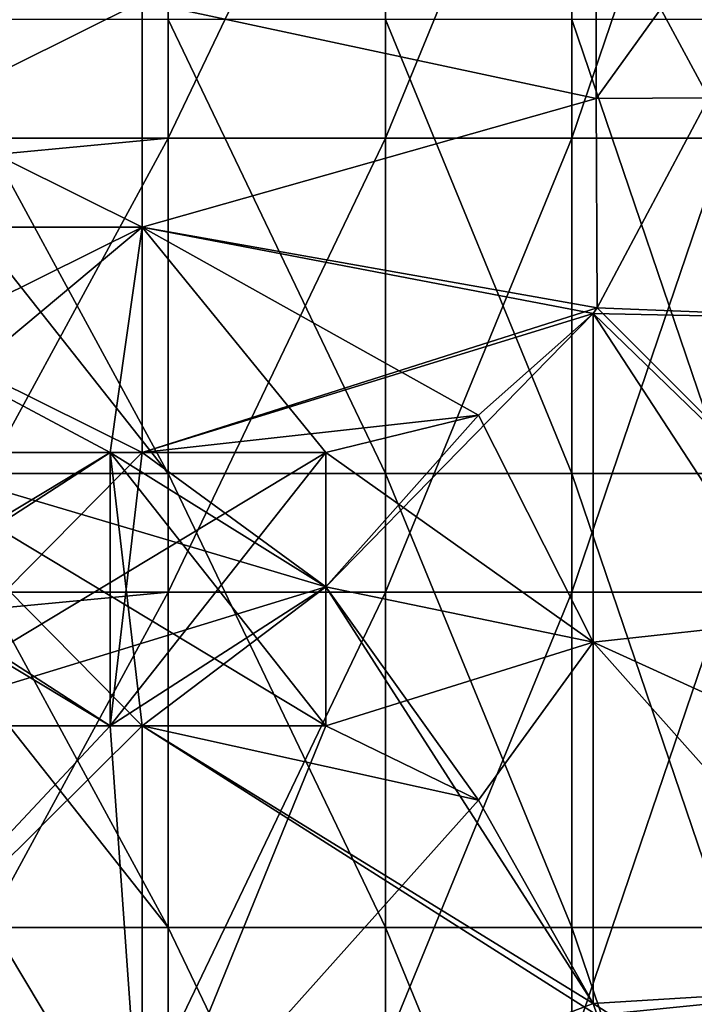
# Model space of a CAD drawing. Header units: millimetres. Extents: x -71 to 126, y -35 to 75.
# Tile 68 of 178: x -20.51 to -16.05, y 5.61 to 12.13. Entities that reach past the tile are written whole.
import ezdxf

# ---------------------------------------------------------------- set-up
doc = ezdxf.new("R2010")
doc.units = ezdxf.units.MM
doc.header["$LTSCALE"] = 52.536866
for name, color, linetype in [('360', 7, 'CONTINUOUS'), ('361', 7, 'CONTINUOUS'), ('362', 7, 'CONTINUOUS'), ('363', 7, 'CONTINUOUS'), ('364', 7, 'CONTINUOUS'), ('365', 7, 'CONTINUOUS'), ('367', 7, 'CONTINUOUS'), ('370', 7, 'CONTINUOUS'), ('397', 7, 'CONTINUOUS'), ('398', 7, 'CONTINUOUS'), ('399', 7, 'CONTINUOUS'), ('400', 7, 'CONTINUOUS'), ('401', 7, 'CONTINUOUS'), ('402', 7, 'CONTINUOUS'), ('404', 7, 'CONTINUOUS'), ('407', 7, 'CONTINUOUS'), ('413', 7, 'CONTINUOUS'), ('5', 7, 'CONTINUOUS')]:
    doc.layers.add(name, color=color, linetype=linetype)

msp = doc.modelspace()

# ---------------------------------------------------------------- linework, layer by layer
at = {"layer": '360', "linetype": 'Continuous'}
for points in [[(-21.4855, 7.454, -90), (-19.7002, 4.4724, -90), (-22.7032, 7.454, -90), (-21.4855, 7.454, -90)], [(-22.7032, 7.454, -90), (-19.7002, 4.4724, -90), (-22.7032, 4.4724, -90), (-22.7032, 7.454, -90)], [(-19.7002, 7.454, -90), (-19.7002, 4.4724, -90), (-21.4855, 7.454, -90), (-19.7002, 7.454, -90)], [(-19.7002, 7.454, -90), (-18.4855, 7.454, -90), (-17.476, 6.9627, -90), (-19.7002, 7.454, -90)], [(-19.7002, 4.4724, -90), (-19.7002, 7.454, -90), (-16.6903, 5.5399, -90), (-19.7002, 4.4724, -90)], [(-16.6903, 5.5399, -90), (-19.7002, 7.454, -90), (-16.7178, 5.6186, -90), (-16.6903, 5.5399, -90)], [(-16.7178, 5.6186, -90), (-19.7002, 7.454, -90), (-17.476, 6.9627, -90), (-16.7178, 5.6186, -90)]]:
    msp.add_3dface(points, dxfattribs=at)
at = {"layer": '361', "linetype": 'Continuous'}
for points in [[(-16.6972, 11.6049, -84.8997), (-19.7002, 12.245, -83.7911), (-16.6972, 12.9904, -82.5), (-16.6972, 11.6049, -84.8997)], [(-16.6972, 11.6049, -84.8997), (-16.6972, 12.9904, -82.5), (-15.9525, 11.6084, -84.8937), (-16.6972, 11.6049, -84.8997)], [(-15.9525, 11.6084, -84.8937), (-16.6972, 12.9904, -82.5), (-15.7, 12.9902, -82.5003), (-15.9525, 11.6084, -84.8937)], [(-19.7002, 12.245, -83.7911), (-19.7002, 10.7542, -86.3732), (-22.7032, 12.245, -83.7911), (-19.7002, 12.245, -83.7911)], [(-22.7032, 12.245, -83.7911), (-19.7002, 10.7542, -86.3732), (-22.7032, 10.7542, -86.3732), (-22.7032, 12.245, -83.7911)], [(-19.7002, 10.7542, -86.3732), (-19.7002, 12.245, -83.7911), (-16.6972, 11.6049, -84.8997), (-19.7002, 10.7542, -86.3732)], [(-16.6903, 10.2204, -87.2977), (-19.7002, 10.7542, -86.3732), (-16.6972, 11.6049, -84.8997), (-16.6903, 10.2204, -87.2977)], [(-16.6903, 10.2204, -87.2977), (-16.6972, 11.6049, -84.8997), (-15.9525, 11.6084, -84.8937), (-16.6903, 10.2204, -87.2977)], [(-19.7002, 10.7542, -86.3732), (-19.7002, 9.2634, -88.9554), (-22.7032, 10.7542, -86.3732), (-19.7002, 10.7542, -86.3732)], [(-22.7032, 10.7542, -86.3732), (-19.7002, 9.2634, -88.9554), (-21.4855, 9.2634, -88.9554), (-22.7032, 10.7542, -86.3732)], [(-19.7002, 9.2634, -88.9554), (-19.7002, 10.7542, -86.3732), (-18.4855, 9.2634, -88.9554), (-19.7002, 9.2634, -88.9554)], [(-18.4855, 9.2634, -88.9554), (-19.7002, 10.7542, -86.3732), (-17.476, 9.509, -88.5299), (-18.4855, 9.2634, -88.9554)], [(-17.476, 9.509, -88.5299), (-19.7002, 10.7542, -86.3732), (-16.7178, 10.1811, -87.3659), (-17.476, 9.509, -88.5299)], [(-16.7178, 10.1811, -87.3659), (-19.7002, 10.7542, -86.3732), (-16.6903, 10.2204, -87.2977), (-16.7178, 10.1811, -87.3659)]]:
    msp.add_3dface(points, dxfattribs=at)
at = {"layer": '362', "linetype": 'Continuous'}
for points in [[(-16.6972, 12.9904, -67.5), (-19.7002, 12.245, -66.2089), (-16.6972, 11.6049, -65.1003), (-16.6972, 12.9904, -67.5)], [(-16.6972, 12.9904, -67.5), (-15.9524, 11.6086, -65.1067), (-15.7, 12.9906, -67.5003), (-16.6972, 12.9904, -67.5)], [(-16.6972, 12.9904, -67.5), (-16.6972, 11.6049, -65.1003), (-15.9524, 11.6086, -65.1067), (-16.6972, 12.9904, -67.5)], [(-19.7002, 10.7542, -63.6268), (-19.7002, 12.245, -66.2089), (-22.7032, 10.7542, -63.6268), (-19.7002, 10.7542, -63.6268)], [(-22.7032, 10.7542, -63.6268), (-19.7002, 12.245, -66.2089), (-22.7032, 12.245, -66.2089), (-22.7032, 10.7542, -63.6268)], [(-19.7002, 12.245, -66.2089), (-19.7002, 10.7542, -63.6268), (-16.6972, 11.6049, -65.1003), (-19.7002, 12.245, -66.2089)], [(-16.6972, 11.6049, -65.1003), (-19.7002, 10.7542, -63.6268), (-16.6903, 10.2204, -62.7023), (-16.6972, 11.6049, -65.1003)], [(-16.6972, 11.6049, -65.1003), (-16.6903, 10.2204, -62.7023), (-15.9524, 11.6086, -65.1067), (-16.6972, 11.6049, -65.1003)], [(-21.4855, 9.2634, -61.0446), (-19.7002, 10.7542, -63.6268), (-22.7032, 9.2634, -61.0446), (-21.4855, 9.2634, -61.0446)], [(-22.7032, 9.2634, -61.0446), (-19.7002, 10.7542, -63.6268), (-22.7032, 10.7542, -63.6268), (-22.7032, 9.2634, -61.0446)], [(-19.7002, 9.2634, -61.0446), (-19.7002, 10.7542, -63.6268), (-21.4855, 9.2634, -61.0446), (-19.7002, 9.2634, -61.0446)], [(-19.7002, 10.7542, -63.6268), (-19.7002, 9.2634, -61.0446), (-16.6903, 10.2204, -62.7023), (-19.7002, 10.7542, -63.6268)], [(-16.6903, 10.2204, -62.7023), (-19.7002, 9.2634, -61.0446), (-16.7178, 10.1811, -62.6341), (-16.6903, 10.2204, -62.7023)], [(-16.7178, 10.1811, -62.6341), (-19.7002, 9.2634, -61.0446), (-17.476, 9.509, -61.4701), (-16.7178, 10.1811, -62.6341)], [(-19.7002, 9.2634, -61.0446), (-18.4855, 9.2634, -61.0446), (-17.476, 9.509, -61.4701), (-19.7002, 9.2634, -61.0446)]]:
    msp.add_3dface(points, dxfattribs=at)
at = {"layer": '363', "linetype": 'Continuous'}
for points in [[(-19.7002, 4.4724, -60), (-19.7002, 7.454, -60), (-22.7032, 4.4724, -60), (-19.7002, 4.4724, -60)], [(-22.7032, 4.4724, -60), (-19.7002, 7.454, -60), (-21.4855, 7.454, -60), (-22.7032, 4.4724, -60)], [(-19.7002, 7.454, -60), (-19.7002, 4.4724, -60), (-18.4855, 7.454, -60), (-19.7002, 7.454, -60)], [(-18.4855, 7.454, -60), (-19.7002, 4.4724, -60), (-17.476, 6.9627, -60), (-18.4855, 7.454, -60)], [(-17.476, 6.9627, -60), (-19.7002, 4.4724, -60), (-16.7178, 5.6186, -60), (-17.476, 6.9627, -60)], [(-16.7178, 5.6186, -60), (-19.7002, 4.4724, -60), (-16.6903, 5.5399, -60), (-16.7178, 5.6186, -60)]]:
    msp.add_3dface(points, dxfattribs=at)
at = {"layer": '364', "linetype": 'Continuous'}
for points in [[(-18.4855, 7.454, -90), (-19.7002, 7.454, -90), (-21.4855, 9.2634, -88.9554), (-18.4855, 7.454, -90)], [(-18.4855, 7.454, -90), (-21.4855, 9.2634, -88.9554), (-18.4855, 8.375, -89.5059), (-18.4855, 7.454, -90)], [(-19.7002, 7.454, -90), (-21.4855, 7.454, -90), (-21.4855, 9.2634, -88.9554), (-19.7002, 7.454, -90)], [(-21.4855, 9.2634, -88.9554), (-19.7002, 9.2634, -88.9554), (-18.4855, 8.375, -89.5059), (-21.4855, 9.2634, -88.9554)], [(-18.4855, 9.2634, -61.0446), (-19.7002, 9.2634, -61.0446), (-21.4855, 7.454, -60), (-18.4855, 9.2634, -61.0446)], [(-18.4855, 9.2634, -61.0446), (-21.4855, 7.454, -60), (-18.4855, 8.375, -60.4941), (-18.4855, 9.2634, -61.0446)], [(-19.7002, 9.2634, -61.0446), (-21.4855, 9.2634, -61.0446), (-21.4855, 7.454, -60), (-19.7002, 9.2634, -61.0446)], [(-19.7002, 9.2634, -88.9554), (-18.4855, 9.2634, -88.9554), (-18.4855, 8.375, -89.5059), (-19.7002, 9.2634, -88.9554)], [(-21.4855, 7.454, -60), (-19.7002, 7.454, -60), (-18.4855, 8.375, -60.4941), (-21.4855, 7.454, -60)], [(-19.7002, 7.454, -60), (-18.4855, 7.454, -60), (-18.4855, 8.375, -60.4941), (-19.7002, 7.454, -60)]]:
    msp.add_3dface(points, dxfattribs=at)
at = {"layer": '365', "linetype": 'Continuous'}
for points in [[(-14.7, 10.1412, -84.6516), (-16.6903, 10.2204, -87.2977), (-15.9525, 11.6084, -84.8937), (-14.7, 10.1412, -84.6516)], [(-14.7, 8.2287, -86.3263), (-16.7178, 10.1811, -87.3659), (-16.6903, 10.2204, -87.2977), (-14.7, 8.2287, -86.3263)], [(-14.7, 8.2287, -86.3263), (-14.7, 7.0885, -87.0727), (-16.7178, 10.1811, -87.3659), (-14.7, 8.2287, -86.3263)], [(-16.7178, 10.1811, -87.3659), (-14.7, 7.0885, -87.0727), (-16.7178, 8.0089, -88.8718), (-16.7178, 10.1811, -87.3659)], [(-14.7, 10.1412, -84.6516), (-14.7, 8.2287, -86.3263), (-16.6903, 10.2204, -87.2977), (-14.7, 10.1412, -84.6516)], [(-14.7, 7.0885, -87.0727), (-14.7, 5.741, -87.7687), (-16.7178, 8.0089, -88.8718), (-14.7, 7.0885, -87.0727)], [(-14.7, 5.741, -87.7687), (-16.7178, 5.6186, -90), (-16.7178, 8.0089, -88.8718), (-14.7, 5.741, -87.7687)], [(-14.7, 5.741, -87.7687), (-14.7, 4.3256, -88.3149), (-16.7178, 5.6186, -90), (-14.7, 5.741, -87.7687)], [(-14.7, 4.3256, -88.3149), (-16.6903, 5.5399, -90), (-16.7178, 5.6186, -90), (-14.7, 4.3256, -88.3149)]]:
    msp.add_3dface(points, dxfattribs=at)
at = {"layer": '367', "linetype": 'Continuous'}
for points in [[(-16.6903, 10.2204, -62.7023), (-14.7, 10.1412, -65.3484), (-15.9524, 11.6086, -65.1067), (-16.6903, 10.2204, -62.7023)], [(-14.7, 10.1412, -65.3484), (-16.6903, 10.2204, -62.7023), (-16.7178, 10.1811, -62.6341), (-14.7, 10.1412, -65.3484)], [(-14.7, 8.2287, -63.6737), (-14.7, 10.1412, -65.3484), (-16.7178, 10.1811, -62.6341), (-14.7, 8.2287, -63.6737)], [(-14.7, 8.2287, -63.6737), (-16.7178, 10.1811, -62.6341), (-16.7178, 8.0089, -61.1282), (-14.7, 8.2287, -63.6737)], [(-14.7, 7.0885, -62.9273), (-14.7, 8.2287, -63.6737), (-16.7178, 8.0089, -61.1282), (-14.7, 7.0885, -62.9273)], [(-14.7, 5.741, -62.2313), (-14.7, 7.0885, -62.9273), (-16.7178, 8.0089, -61.1282), (-14.7, 5.741, -62.2313)], [(-16.7178, 5.6186, -60), (-14.7, 5.741, -62.2313), (-16.7178, 8.0089, -61.1282), (-16.7178, 5.6186, -60)], [(-14.7, 5.741, -62.2313), (-16.7178, 5.6186, -60), (-16.6903, 5.5399, -60), (-14.7, 5.741, -62.2313)], [(-14.7, 4.3256, -61.6851), (-14.7, 5.741, -62.2313), (-16.6903, 5.5399, -60), (-14.7, 4.3256, -61.6851)]]:
    msp.add_3dface(points, dxfattribs=at)
at = {"layer": '370', "linetype": 'Continuous'}
for points in [[(-16.7178, 10.1811, -62.6341), (-17.476, 9.509, -61.4701), (-18.4855, 8.375, -60.4941), (-16.7178, 10.1811, -62.6341)], [(-16.7178, 10.1811, -62.6341), (-18.4855, 8.375, -60.4941), (-16.7178, 8.0089, -61.1282), (-16.7178, 10.1811, -62.6341)], [(-17.476, 9.509, -88.5299), (-16.7178, 10.1811, -87.3659), (-16.7178, 8.0089, -88.8718), (-17.476, 9.509, -88.5299)], [(-18.4855, 9.2634, -88.9554), (-17.476, 9.509, -88.5299), (-16.7178, 8.0089, -88.8718), (-18.4855, 9.2634, -88.9554)], [(-17.476, 9.509, -61.4701), (-18.4855, 9.2634, -61.0446), (-18.4855, 8.375, -60.4941), (-17.476, 9.509, -61.4701)], [(-18.4855, 8.375, -89.5059), (-18.4855, 9.2634, -88.9554), (-16.7178, 8.0089, -88.8718), (-18.4855, 8.375, -89.5059)], [(-17.476, 6.9627, -90), (-18.4855, 7.454, -90), (-18.4855, 8.375, -89.5059), (-17.476, 6.9627, -90)], [(-16.7178, 5.6186, -90), (-17.476, 6.9627, -90), (-18.4855, 8.375, -89.5059), (-16.7178, 5.6186, -90)], [(-16.7178, 5.6186, -90), (-18.4855, 8.375, -89.5059), (-16.7178, 8.0089, -88.8718), (-16.7178, 5.6186, -90)], [(-18.4855, 8.375, -60.4941), (-18.4855, 7.454, -60), (-16.7178, 8.0089, -61.1282), (-18.4855, 8.375, -60.4941)], [(-18.4855, 7.454, -60), (-17.476, 6.9627, -60), (-16.7178, 8.0089, -61.1282), (-18.4855, 7.454, -60)], [(-17.476, 6.9627, -60), (-16.7178, 5.6186, -60), (-16.7178, 8.0089, -61.1282), (-17.476, 6.9627, -60)]]:
    msp.add_3dface(points, dxfattribs=at)
at = {"layer": '397', "linetype": 'Continuous'}
for points in [[(-19.7002, 4.4724, 90), (-19.7002, 7.454, 90), (-22.7032, 4.4724, 90), (-19.7002, 4.4724, 90)], [(-19.7002, 7.454, 90), (-19.9115, 7.454, 90), (-22.7032, 4.4724, 90), (-19.7002, 7.454, 90)], [(-22.7032, 4.4724, 90), (-19.9115, 7.454, 90), (-22.7032, 7.454, 90), (-22.7032, 4.4724, 90)], [(-17.476, 6.9627, 90), (-18.4855, 7.454, 90), (-19.7002, 4.4724, 90), (-17.476, 6.9627, 90)], [(-19.7002, 4.4724, 90), (-18.4855, 7.454, 90), (-19.7002, 7.454, 90), (-19.7002, 4.4724, 90)], [(-16.7178, 5.6186, 90), (-17.476, 6.9627, 90), (-19.7002, 4.4724, 90), (-16.7178, 5.6186, 90)], [(-16.6903, 5.5399, 90), (-16.7178, 5.6186, 90), (-19.7002, 4.4724, 90), (-16.6903, 5.5399, 90)]]:
    msp.add_3dface(points, dxfattribs=at)
at = {"layer": '398', "linetype": 'Continuous'}
for points in [[(-16.6972, 11.6049, 84.8997), (-16.6972, 12.9904, 82.5), (-19.7002, 12.245, 83.7911), (-16.6972, 11.6049, 84.8997)], [(-16.6972, 12.9904, 82.5), (-16.6972, 11.6049, 84.8997), (-15.7, 12.9902, 82.5003), (-16.6972, 12.9904, 82.5)], [(-15.7, 12.9902, 82.5003), (-16.6972, 11.6049, 84.8997), (-15.9525, 11.6084, 84.8937), (-15.7, 12.9902, 82.5003)], [(-19.7002, 10.7542, 86.3732), (-19.7002, 12.245, 83.7911), (-22.7032, 10.7542, 86.3732), (-19.7002, 10.7542, 86.3732)], [(-22.7032, 10.7542, 86.3732), (-19.7002, 12.245, 83.7911), (-22.7032, 12.245, 83.7911), (-22.7032, 10.7542, 86.3732)], [(-19.7002, 10.7542, 86.3732), (-16.6972, 11.6049, 84.8997), (-19.7002, 12.245, 83.7911), (-19.7002, 10.7542, 86.3732)], [(-16.6903, 10.2204, 87.2977), (-16.6972, 11.6049, 84.8997), (-19.7002, 10.7542, 86.3732), (-16.6903, 10.2204, 87.2977)], [(-16.6972, 11.6049, 84.8997), (-16.6903, 10.2204, 87.2977), (-15.9525, 11.6084, 84.8937), (-16.6972, 11.6049, 84.8997)], [(-19.9115, 9.2634, 88.9554), (-19.7002, 10.7542, 86.3732), (-22.7032, 9.2634, 88.9554), (-19.9115, 9.2634, 88.9554)], [(-22.7032, 9.2634, 88.9554), (-19.7002, 10.7542, 86.3732), (-22.7032, 10.7542, 86.3732), (-22.7032, 9.2634, 88.9554)], [(-19.7002, 9.2634, 88.9554), (-19.7002, 10.7542, 86.3732), (-19.9115, 9.2634, 88.9554), (-19.7002, 9.2634, 88.9554)], [(-19.7002, 9.2634, 88.9554), (-16.6903, 10.2204, 87.2977), (-19.7002, 10.7542, 86.3732), (-19.7002, 9.2634, 88.9554)], [(-16.7178, 10.1811, 87.3659), (-16.6903, 10.2204, 87.2977), (-19.7002, 9.2634, 88.9554), (-16.7178, 10.1811, 87.3659)], [(-17.476, 9.509, 88.5299), (-16.7178, 10.1811, 87.3659), (-19.7002, 9.2634, 88.9554), (-17.476, 9.509, 88.5299)], [(-18.4855, 9.2634, 88.9554), (-17.476, 9.509, 88.5299), (-19.7002, 9.2634, 88.9554), (-18.4855, 9.2634, 88.9554)]]:
    msp.add_3dface(points, dxfattribs=at)
at = {"layer": '399', "linetype": 'Continuous'}
for points in [[(-16.6972, 12.9904, 67.5), (-16.6972, 11.6049, 65.1003), (-19.7002, 12.245, 66.2089), (-16.6972, 12.9904, 67.5)], [(-15.9524, 11.6086, 65.1067), (-16.6972, 12.9904, 67.5), (-15.7, 12.9906, 67.5003), (-15.9524, 11.6086, 65.1067)], [(-16.6972, 11.6049, 65.1003), (-16.6972, 12.9904, 67.5), (-15.9524, 11.6086, 65.1067), (-16.6972, 11.6049, 65.1003)], [(-19.7002, 12.245, 66.2089), (-19.7002, 10.7542, 63.6268), (-22.7032, 12.245, 66.2089), (-19.7002, 12.245, 66.2089)], [(-22.7032, 12.245, 66.2089), (-19.7002, 10.7542, 63.6268), (-22.7032, 10.7542, 63.6268), (-22.7032, 12.245, 66.2089)], [(-19.7002, 12.245, 66.2089), (-16.6972, 11.6049, 65.1003), (-19.7002, 10.7542, 63.6268), (-19.7002, 12.245, 66.2089)], [(-16.6972, 11.6049, 65.1003), (-16.6903, 10.2204, 62.7023), (-19.7002, 10.7542, 63.6268), (-16.6972, 11.6049, 65.1003)], [(-16.6903, 10.2204, 62.7023), (-16.6972, 11.6049, 65.1003), (-15.9524, 11.6086, 65.1067), (-16.6903, 10.2204, 62.7023)], [(-19.7002, 10.7542, 63.6268), (-19.7002, 9.2634, 61.0446), (-22.7032, 10.7542, 63.6268), (-19.7002, 10.7542, 63.6268)], [(-19.7002, 9.2634, 61.0446), (-19.9115, 9.2634, 61.0446), (-22.7032, 10.7542, 63.6268), (-19.7002, 9.2634, 61.0446)], [(-22.7032, 10.7542, 63.6268), (-19.9115, 9.2634, 61.0446), (-22.7032, 9.2634, 61.0446), (-22.7032, 10.7542, 63.6268)], [(-17.476, 9.509, 61.4701), (-18.4855, 9.2634, 61.0446), (-19.7002, 10.7542, 63.6268), (-17.476, 9.509, 61.4701)], [(-19.7002, 10.7542, 63.6268), (-18.4855, 9.2634, 61.0446), (-19.7002, 9.2634, 61.0446), (-19.7002, 10.7542, 63.6268)], [(-16.7178, 10.1811, 62.6341), (-17.476, 9.509, 61.4701), (-19.7002, 10.7542, 63.6268), (-16.7178, 10.1811, 62.6341)], [(-16.6903, 10.2204, 62.7023), (-16.7178, 10.1811, 62.6341), (-19.7002, 10.7542, 63.6268), (-16.6903, 10.2204, 62.7023)]]:
    msp.add_3dface(points, dxfattribs=at)
at = {"layer": '400', "linetype": 'Continuous'}
for points in [[(-19.9115, 7.454, 60), (-19.7002, 4.4724, 60), (-22.7032, 7.454, 60), (-19.9115, 7.454, 60)], [(-22.7032, 7.454, 60), (-19.7002, 4.4724, 60), (-22.7032, 4.4724, 60), (-22.7032, 7.454, 60)], [(-19.7002, 7.454, 60), (-19.7002, 4.4724, 60), (-19.9115, 7.454, 60), (-19.7002, 7.454, 60)], [(-16.7178, 5.6186, 60), (-16.6903, 5.5399, 60), (-19.7002, 7.454, 60), (-16.7178, 5.6186, 60)], [(-19.7002, 7.454, 60), (-16.6903, 5.5399, 60), (-19.7002, 4.4724, 60), (-19.7002, 7.454, 60)], [(-17.476, 6.9627, 60), (-16.7178, 5.6186, 60), (-19.7002, 7.454, 60), (-17.476, 6.9627, 60)], [(-18.4855, 7.454, 60), (-17.476, 6.9627, 60), (-19.7002, 7.454, 60), (-18.4855, 7.454, 60)]]:
    msp.add_3dface(points, dxfattribs=at)
at = {"layer": '401', "linetype": 'Continuous'}
for points in [[(-22.9145, 7.454, 90), (-22.7032, 7.454, 90), (-19.9115, 9.2634, 88.9554), (-22.9145, 7.454, 90)], [(-22.9145, 7.454, 90), (-19.9115, 9.2634, 88.9554), (-22.7032, 9.2634, 88.9554), (-22.9145, 7.454, 90)], [(-22.9145, 9.2634, 61.0446), (-22.7032, 9.2634, 61.0446), (-19.9115, 7.454, 60), (-22.9145, 9.2634, 61.0446)], [(-22.9145, 9.2634, 61.0446), (-19.9115, 7.454, 60), (-22.7032, 7.454, 60), (-22.9145, 9.2634, 61.0446)], [(-22.7032, 7.454, 90), (-19.9115, 7.454, 90), (-19.9115, 9.2634, 88.9554), (-22.7032, 7.454, 90)], [(-22.7032, 9.2634, 61.0446), (-19.9115, 9.2634, 61.0446), (-19.9115, 7.454, 60), (-22.7032, 9.2634, 61.0446)], [(-19.9115, 7.454, 90), (-18.4855, 9.2634, 88.9554), (-19.7002, 9.2634, 88.9554), (-19.9115, 7.454, 90)], [(-18.4855, 9.2634, 88.9554), (-19.9115, 7.454, 90), (-18.4855, 8.375, 89.5059), (-18.4855, 9.2634, 88.9554)], [(-19.9115, 7.454, 90), (-19.7002, 9.2634, 88.9554), (-19.9115, 9.2634, 88.9554), (-19.9115, 7.454, 90)], [(-19.9115, 9.2634, 61.0446), (-19.7002, 9.2634, 61.0446), (-18.4855, 8.375, 60.4941), (-19.9115, 9.2634, 61.0446)], [(-19.9115, 9.2634, 61.0446), (-18.4855, 7.454, 60), (-19.7002, 7.454, 60), (-19.9115, 9.2634, 61.0446)], [(-18.4855, 7.454, 60), (-19.9115, 9.2634, 61.0446), (-18.4855, 8.375, 60.4941), (-18.4855, 7.454, 60)], [(-19.9115, 9.2634, 61.0446), (-19.7002, 7.454, 60), (-19.9115, 7.454, 60), (-19.9115, 9.2634, 61.0446)], [(-19.7002, 9.2634, 61.0446), (-18.4855, 9.2634, 61.0446), (-18.4855, 8.375, 60.4941), (-19.7002, 9.2634, 61.0446)], [(-19.9115, 7.454, 90), (-19.7002, 7.454, 90), (-18.4855, 8.375, 89.5059), (-19.9115, 7.454, 90)], [(-19.7002, 7.454, 90), (-18.4855, 7.454, 90), (-18.4855, 8.375, 89.5059), (-19.7002, 7.454, 90)]]:
    msp.add_3dface(points, dxfattribs=at)
at = {"layer": '402', "linetype": 'Continuous'}
for points in [[(-16.6903, 10.2204, 87.2977), (-14.7, 10.1412, 84.6516), (-15.9525, 11.6084, 84.8937), (-16.6903, 10.2204, 87.2977)], [(-14.7, 10.1412, 84.6516), (-16.6903, 10.2204, 87.2977), (-16.7178, 10.1811, 87.3659), (-14.7, 10.1412, 84.6516)], [(-14.7, 8.2287, 86.3263), (-14.7, 10.1412, 84.6516), (-16.7178, 10.1811, 87.3659), (-14.7, 8.2287, 86.3263)], [(-14.7, 8.2287, 86.3263), (-16.7178, 10.1811, 87.3659), (-16.7178, 8.0089, 88.8718), (-14.7, 8.2287, 86.3263)], [(-14.7, 7.0885, 87.0727), (-14.7, 8.2287, 86.3263), (-16.7178, 8.0089, 88.8718), (-14.7, 7.0885, 87.0727)], [(-14.7, 5.741, 87.7687), (-14.7, 7.0885, 87.0727), (-16.7178, 8.0089, 88.8718), (-14.7, 5.741, 87.7687)], [(-16.7178, 5.6186, 90), (-14.7, 5.741, 87.7687), (-16.7178, 8.0089, 88.8718), (-16.7178, 5.6186, 90)], [(-14.7, 5.741, 87.7687), (-16.7178, 5.6186, 90), (-16.6903, 5.5399, 90), (-14.7, 5.741, 87.7687)], [(-14.7, 4.3256, 88.3149), (-14.7, 5.741, 87.7687), (-16.6903, 5.5399, 90), (-14.7, 4.3256, 88.3149)]]:
    msp.add_3dface(points, dxfattribs=at)
at = {"layer": '404', "linetype": 'Continuous'}
for points in [[(-14.7, 10.1412, 65.3484), (-16.6903, 10.2204, 62.7023), (-15.9524, 11.6086, 65.1067), (-14.7, 10.1412, 65.3484)], [(-14.7, 8.2287, 63.6737), (-16.7178, 10.1811, 62.6341), (-16.6903, 10.2204, 62.7023), (-14.7, 8.2287, 63.6737)], [(-14.7, 8.2287, 63.6737), (-14.7, 7.0885, 62.9273), (-16.7178, 10.1811, 62.6341), (-14.7, 8.2287, 63.6737)], [(-16.7178, 10.1811, 62.6341), (-14.7, 7.0885, 62.9273), (-16.7178, 8.0089, 61.1282), (-16.7178, 10.1811, 62.6341)], [(-14.7, 10.1412, 65.3484), (-14.7, 8.2287, 63.6737), (-16.6903, 10.2204, 62.7023), (-14.7, 10.1412, 65.3484)], [(-14.7, 7.0885, 62.9273), (-14.7, 5.741, 62.2313), (-16.7178, 8.0089, 61.1282), (-14.7, 7.0885, 62.9273)], [(-14.7, 5.741, 62.2313), (-16.7178, 5.6186, 60), (-16.7178, 8.0089, 61.1282), (-14.7, 5.741, 62.2313)], [(-14.7, 5.741, 62.2313), (-14.7, 4.3256, 61.6851), (-16.7178, 5.6186, 60), (-14.7, 5.741, 62.2313)], [(-14.7, 4.3256, 61.6851), (-16.6903, 5.5399, 60), (-16.7178, 5.6186, 60), (-14.7, 4.3256, 61.6851)]]:
    msp.add_3dface(points, dxfattribs=at)
at = {"layer": '407', "linetype": 'Continuous'}
for points in [[(-16.7178, 10.1811, 87.3659), (-17.476, 9.509, 88.5299), (-18.4855, 8.375, 89.5059), (-16.7178, 10.1811, 87.3659)], [(-16.7178, 10.1811, 87.3659), (-18.4855, 8.375, 89.5059), (-16.7178, 8.0089, 88.8718), (-16.7178, 10.1811, 87.3659)], [(-17.476, 9.509, 61.4701), (-16.7178, 10.1811, 62.6341), (-16.7178, 8.0089, 61.1282), (-17.476, 9.509, 61.4701)], [(-17.476, 9.509, 88.5299), (-18.4855, 9.2634, 88.9554), (-18.4855, 8.375, 89.5059), (-17.476, 9.509, 88.5299)], [(-18.4855, 9.2634, 61.0446), (-17.476, 9.509, 61.4701), (-16.7178, 8.0089, 61.1282), (-18.4855, 9.2634, 61.0446)], [(-18.4855, 8.375, 60.4941), (-18.4855, 9.2634, 61.0446), (-16.7178, 8.0089, 61.1282), (-18.4855, 8.375, 60.4941)], [(-18.4855, 8.375, 89.5059), (-18.4855, 7.454, 90), (-16.7178, 8.0089, 88.8718), (-18.4855, 8.375, 89.5059)], [(-16.7178, 5.6186, 60), (-17.476, 6.9627, 60), (-18.4855, 8.375, 60.4941), (-16.7178, 5.6186, 60)], [(-16.7178, 5.6186, 60), (-18.4855, 8.375, 60.4941), (-16.7178, 8.0089, 61.1282), (-16.7178, 5.6186, 60)], [(-17.476, 6.9627, 60), (-18.4855, 7.454, 60), (-18.4855, 8.375, 60.4941), (-17.476, 6.9627, 60)], [(-18.4855, 7.454, 90), (-17.476, 6.9627, 90), (-16.7178, 8.0089, 88.8718), (-18.4855, 7.454, 90)], [(-17.476, 6.9627, 90), (-16.7178, 5.6186, 90), (-16.7178, 8.0089, 88.8718), (-17.476, 6.9627, 90)]]:
    msp.add_3dface(points, dxfattribs=at)
at = {"layer": '413', "linetype": 'Continuous'}
for points in [[(-21.1604, 12.1274, 13.7879), (-21.1604, 11.1869, 13.7879), (-19.528, 9.1244, 16.1214), (-21.1604, 12.1274, 13.7879)], [(-19.528, 12.1274, 16.1214), (-21.1604, 12.1274, 13.7879), (-19.528, 9.1244, 16.1214), (-19.528, 12.1274, 16.1214)], [(-18.0908, 12.1274, 18.5799), (-19.528, 12.1274, 16.1214), (-18.0908, 9.1244, 18.5799), (-18.0908, 12.1274, 18.5799)], [(-18.0908, 9.1244, 18.5799), (-19.528, 12.1274, 16.1214), (-19.528, 9.1244, 16.1214), (-18.0908, 9.1244, 18.5799)], [(-16.8582, 12.1274, 21.1471), (-18.0908, 12.1274, 18.5799), (-16.8582, 9.1244, 21.1471), (-16.8582, 12.1274, 21.1471)], [(-16.8582, 9.1244, 21.1471), (-18.0908, 12.1274, 18.5799), (-18.0908, 9.1244, 18.5799), (-16.8582, 9.1244, 21.1471)], [(-15.8384, 12.1274, 23.806), (-16.8582, 12.1274, 21.1471), (-15.8384, 9.1244, 23.806), (-15.8384, 12.1274, 23.806)], [(-15.8384, 9.1244, 23.806), (-16.8582, 12.1274, 21.1471), (-16.8582, 9.1244, 21.1471), (-15.8384, 9.1244, 23.806)], [(-21.1604, 11.1869, 13.7879), (-21.1604, 9.1244, 13.7879), (-19.528, 9.1244, 16.1214), (-21.1604, 11.1869, 13.7879)], [(-21.1604, 9.1244, 13.7879), (-21.1604, 8.1839, 13.7879), (-19.528, 6.1214, 16.1214), (-21.1604, 9.1244, 13.7879)], [(-19.528, 9.1244, 16.1214), (-21.1604, 9.1244, 13.7879), (-19.528, 6.1214, 16.1214), (-19.528, 9.1244, 16.1214)], [(-18.0908, 9.1244, 18.5799), (-19.528, 9.1244, 16.1214), (-18.0908, 6.1214, 18.5799), (-18.0908, 9.1244, 18.5799)], [(-18.0908, 6.1214, 18.5799), (-19.528, 9.1244, 16.1214), (-19.528, 6.1214, 16.1214), (-18.0908, 6.1214, 18.5799)], [(-16.8582, 9.1244, 21.1471), (-18.0908, 9.1244, 18.5799), (-16.8582, 6.1214, 21.1471), (-16.8582, 9.1244, 21.1471)], [(-16.8582, 6.1214, 21.1471), (-18.0908, 9.1244, 18.5799), (-18.0908, 6.1214, 18.5799), (-16.8582, 6.1214, 21.1471)], [(-15.8384, 9.1244, 23.806), (-16.8582, 9.1244, 21.1471), (-15.8384, 6.1214, 23.806), (-15.8384, 9.1244, 23.806)], [(-15.8384, 6.1214, 23.806), (-16.8582, 9.1244, 21.1471), (-16.8582, 6.1214, 21.1471), (-15.8384, 6.1214, 23.806)], [(-21.1604, 8.1839, 13.7879), (-21.1604, 6.1214, 13.7879), (-19.528, 6.1214, 16.1214), (-21.1604, 8.1839, 13.7879)], [(-21.1604, 6.1214, 13.7879), (-21.1604, 5.1809, 13.7879), (-19.528, 3.1184, 16.1214), (-21.1604, 6.1214, 13.7879)], [(-19.528, 6.1214, 16.1214), (-21.1604, 6.1214, 13.7879), (-19.528, 3.1184, 16.1214), (-19.528, 6.1214, 16.1214)], [(-18.0908, 6.1214, 18.5799), (-19.528, 6.1214, 16.1214), (-18.0908, 3.1184, 18.5799), (-18.0908, 6.1214, 18.5799)], [(-18.0908, 3.1184, 18.5799), (-19.528, 6.1214, 16.1214), (-19.528, 3.1184, 16.1214), (-18.0908, 3.1184, 18.5799)], [(-16.8582, 6.1214, 21.1471), (-18.0908, 6.1214, 18.5799), (-16.8582, 3.1184, 21.1471), (-16.8582, 6.1214, 21.1471)], [(-16.8582, 3.1184, 21.1471), (-18.0908, 6.1214, 18.5799), (-18.0908, 3.1184, 18.5799), (-16.8582, 3.1184, 21.1471)], [(-15.8384, 6.1214, 23.806), (-16.8582, 6.1214, 21.1471), (-15.8384, 3.1184, 23.806), (-15.8384, 6.1214, 23.806)], [(-15.8384, 3.1184, 23.806), (-16.8582, 6.1214, 21.1471), (-16.8582, 3.1184, 21.1471), (-15.8384, 3.1184, 23.806)]]:
    msp.add_3dface(points, dxfattribs=at)
at = {"layer": '5', "linetype": 'Continuous'}
for points in [[(-21.1604, 14.1899, -13.7879), (-19.528, 14.3453, -16.1214), (-21.1604, 11.3423, -13.7879), (-21.1604, 14.1899, -13.7879)], [(-21.1604, 11.3423, -13.7879), (-19.528, 14.3453, -16.1214), (-19.528, 11.3423, -16.1214), (-21.1604, 11.3423, -13.7879)], [(-19.528, 14.3453, -16.1214), (-18.0908, 14.3453, -18.5799), (-19.528, 11.3423, -16.1214), (-19.528, 14.3453, -16.1214)], [(-19.528, 11.3423, -16.1214), (-18.0908, 14.3453, -18.5799), (-18.0908, 11.3423, -18.5799), (-19.528, 11.3423, -16.1214)], [(-18.0908, 14.3453, -18.5799), (-16.8582, 14.3453, -21.1471), (-18.0908, 11.3423, -18.5799), (-18.0908, 14.3453, -18.5799)], [(-18.0908, 11.3423, -18.5799), (-16.8582, 14.3453, -21.1471), (-16.8582, 11.3423, -21.1471), (-18.0908, 11.3423, -18.5799)], [(-16.8582, 14.3453, -21.1471), (-15.8384, 14.3453, -23.806), (-16.8582, 11.3423, -21.1471), (-16.8582, 14.3453, -21.1471)], [(-16.8582, 11.3423, -21.1471), (-15.8384, 14.3453, -23.806), (-15.8384, 11.3423, -23.806), (-16.8582, 11.3423, -21.1471)], [(-21.1604, 11.3423, -13.7879), (-19.528, 11.3423, -16.1214), (-21.1604, 11.1869, -13.7879), (-21.1604, 11.3423, -13.7879)], [(-21.1604, 11.1869, -13.7879), (-19.528, 11.3423, -16.1214), (-21.1604, 8.3393, -13.7879), (-21.1604, 11.1869, -13.7879)], [(-21.1604, 8.3393, -13.7879), (-19.528, 11.3423, -16.1214), (-19.528, 8.3393, -16.1214), (-21.1604, 8.3393, -13.7879)], [(-19.528, 11.3423, -16.1214), (-18.0908, 11.3423, -18.5799), (-19.528, 8.3393, -16.1214), (-19.528, 11.3423, -16.1214)], [(-19.528, 8.3393, -16.1214), (-18.0908, 11.3423, -18.5799), (-18.0908, 8.3393, -18.5799), (-19.528, 8.3393, -16.1214)], [(-18.0908, 11.3423, -18.5799), (-16.8582, 11.3423, -21.1471), (-18.0908, 8.3393, -18.5799), (-18.0908, 11.3423, -18.5799)], [(-18.0908, 8.3393, -18.5799), (-16.8582, 11.3423, -21.1471), (-16.8582, 8.3393, -21.1471), (-18.0908, 8.3393, -18.5799)], [(-16.8582, 11.3423, -21.1471), (-15.8384, 11.3423, -23.806), (-16.8582, 8.3393, -21.1471), (-16.8582, 11.3423, -21.1471)], [(-16.8582, 8.3393, -21.1471), (-15.8384, 11.3423, -23.806), (-15.8384, 8.3393, -23.806), (-16.8582, 8.3393, -21.1471)], [(-21.1604, 8.3393, -13.7879), (-19.528, 8.3393, -16.1214), (-21.1604, 8.1839, -13.7879), (-21.1604, 8.3393, -13.7879)], [(-21.1604, 8.1839, -13.7879), (-19.528, 8.3393, -16.1214), (-21.1604, 5.3363, -13.7879), (-21.1604, 8.1839, -13.7879)], [(-21.1604, 5.3363, -13.7879), (-19.528, 8.3393, -16.1214), (-19.528, 5.3363, -16.1214), (-21.1604, 5.3363, -13.7879)], [(-19.528, 8.3393, -16.1214), (-18.0908, 8.3393, -18.5799), (-19.528, 5.3363, -16.1214), (-19.528, 8.3393, -16.1214)], [(-19.528, 5.3363, -16.1214), (-18.0908, 8.3393, -18.5799), (-18.0908, 5.3363, -18.5799), (-19.528, 5.3363, -16.1214)], [(-18.0908, 8.3393, -18.5799), (-16.8582, 8.3393, -21.1471), (-18.0908, 5.3363, -18.5799), (-18.0908, 8.3393, -18.5799)], [(-18.0908, 5.3363, -18.5799), (-16.8582, 8.3393, -21.1471), (-16.8582, 5.3363, -21.1471), (-18.0908, 5.3363, -18.5799)], [(-16.8582, 8.3393, -21.1471), (-15.8384, 8.3393, -23.806), (-16.8582, 5.3363, -21.1471), (-16.8582, 8.3393, -21.1471)], [(-16.8582, 5.3363, -21.1471), (-15.8384, 8.3393, -23.806), (-15.8384, 5.3363, -23.806), (-16.8582, 5.3363, -21.1471)]]:
    msp.add_3dface(points, dxfattribs=at)

doc.saveas('drawing.dxf')
